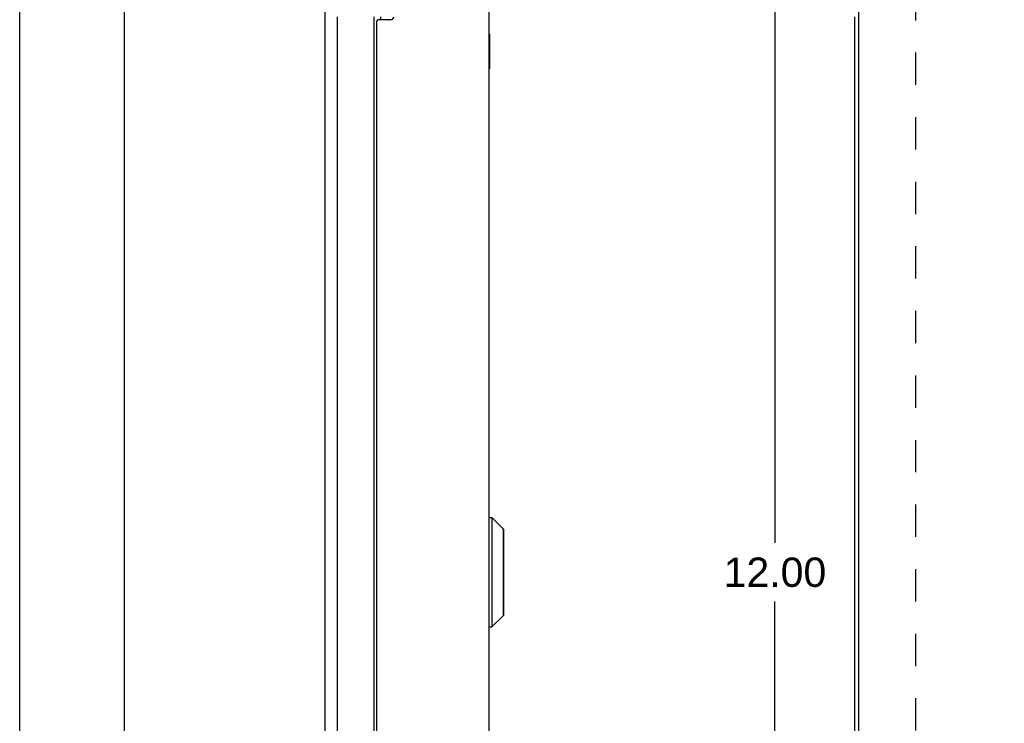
# Model space of a CAD drawing. Header units: inches. Extents: x 0 to 42.3, y 0 to 27.4.
# Tile 4 of 13: x 0 to 7.1, y 12.5 to 17.6. Entities that reach past the tile are written whole.
import ezdxf

# ---------------------------------------------------------------- set-up
doc = ezdxf.new("R2010")
doc.units = ezdxf.units.IN
doc.header["$LTSCALE"] = 2.325389
doc.header["$MEASUREMENT"] = 0
doc.linetypes.add('HIDDEN', pattern=[0.2, 0.1, -0.1])
doc.layers.get('0').update_dxf_attribs({"linetype": 'CONTINUOUS'})
for name, color, linetype in [('06___PRT_ALL_SURFS', 7, 'CONTINUOUS'), ('DEFAULT_2', 8, 'HIDDEN'), ('DIMENSIONS', 7, 'CONTINUOUS')]:
    doc.layers.add(name, color=color, linetype=linetype)
doc.styles.get("Standard").update_dxf_attribs({"font": 'arial.ttf'})
doc.dimstyles.new('DIMSTYLE_1', dxfattribs={"dimtxt": 0.186528, "dimasz": 0.248705, "dimexe": 0.09, "dimexo": 0.07, "dimgap": 0.0375, "dimtad": 0, "dimtih": 1, "dimtoh": 1, "dimzin": 4, "dimdsep": 46, "dimtxsty": 'Standard', "dimblk": '_FILLED', "dimblk1": '_FILLED', "dimblk2": '_FILLED', "dimcen": 0.09, "dimazin": 1, "dimtfac": 1, "dimtofl": 0, "dimtmove": 0, "dimatfit": 3, "dimldrblk": '_FILLED', "dimfxl": 1, "dimtolj": 1, "dimtzin": 4, "dimarcsym": 0})
doc.dimstyles.new('DIMSTYLE_3', dxfattribs={"dimtxt": 0.211399, "dimasz": 0.248705, "dimexe": 0.09, "dimexo": 0.07, "dimgap": 0.0425, "dimtad": 0, "dimtih": 1, "dimtoh": 1, "dimzin": 4, "dimdsep": 46, "dimtxsty": 'Standard', "dimblk": '_FILLED', "dimblk1": '_FILLED', "dimblk2": '_FILLED', "dimcen": 0.09, "dimazin": 1, "dimtfac": 1, "dimtofl": 0, "dimtmove": 0, "dimatfit": 3, "dimldrblk": '_FILLED', "dimfxl": 1, "dimtolj": 1, "dimtzin": 4, "dimarcsym": 0})

# ---------------------------------------------------------------- blocks, each defined once
blk = doc.blocks.new('_FILLED')
at = {"color": 0, "linetype": 'ByBlock'}
blk.add_solid([(0, 0), (-1, 0.2), (-1, -0.2)], dxfattribs=at)
blk = doc.blocks.new('*D6')
at = {"layer": 'DIMENSIONS', "color": 2, "linetype": 'Continuous'}
for p, q in [((5.9058, 19.6333), (5.2137, 19.6333)), ((5.4376, 19.6333), (5.4376, 13.8446)), ((5.4376, 7.6333), (5.4376, 13.4219)), ((5.9058, 7.6333), (5.2137, 7.6333))]:
    blk.add_line(p, q, dxfattribs=at)
at = {"layer": 'DIMENSIONS', "color": 2, "linetype": 'Continuous', "xscale": 0.2487046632, "yscale": 0.2487046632, "zscale": 0.2487046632}
for p, rotation in [((5.4376, 19.6333), 90), ((5.4376, 7.6333), 270)]:
    blk.add_blockref('_FILLED', p, dxfattribs=dict(at, rotation=rotation))
at = {"layer": 'DIMENSIONS', "color": 2, "linetype": 'Continuous', "insert": (5.4376, 13.7389), "char_height": 0.2114, "width": 0.738718, "attachment_point": 2, "line_spacing_factor": 0.9}
blk.add_mtext('12.00', dxfattribs=at)
blk = doc.blocks.new('*D16')
at = {"layer": 'DIMENSIONS', "color": 2, "linetype": 'Continuous'}
for p, q in [((6.0107, 11.5778), (6.6637, 11.5778)), ((8.0101, 11.5778), (7.3571, 11.5778))]:
    blk.add_line(p, q, dxfattribs=at)
at = {"layer": 'DIMENSIONS', "color": 2, "linetype": 'Continuous', "xscale": 0.2487046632, "yscale": 0.2487046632, "zscale": 0.2487046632, "rotation": 180}
blk.add_blockref('_FILLED', (6.0107, 11.5778), dxfattribs=at)
at = {"layer": 'DIMENSIONS', "color": 2, "linetype": 'Continuous', "xscale": 0.2487046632, "yscale": 0.2487046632, "zscale": 0.2487046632}
blk.add_blockref('_FILLED', (8.0101, 11.5778), dxfattribs=at)
at = {"layer": 'DIMENSIONS', "color": 2, "linetype": 'Continuous', "insert": (7.0104, 11.6711), "char_height": 0.18653, "width": 0.506886, "attachment_point": 2, "line_spacing_factor": 0.9}
blk.add_mtext('2.00', dxfattribs=at)

msp = doc.modelspace()

# ---------------------------------------------------------------- linework, layer by layer
at = {"color": 7, "linetype": 'Continuous'}
for p, q in [((0, 0), (0, 27.3575)), ((3.3811, 14.0273), (3.3999, 14.0273)), ((3.3811, 13.2392), (3.3811, 14.0273)), ((3.3999, 14.0273), (3.3999, 13.2392)), ((3.3999, 14.0273), (3.483, 13.9442)), ((3.483, 13.3223), (3.483, 13.9442)), ((3.4851, 13.3273), (3.4851, 13.9392)), ((3.3999, 13.2392), (3.483, 13.3223)), ((3.3811, 13.2392), (3.3999, 13.2392))]:
    msp.add_line(p, q, dxfattribs=at)
at = {"color": 3, "linetype": 'Continuous'}
for p, q in [((2.1969, 19.6123), (2.1969, 7.6543)), ((0.7528, 19.5133), (0.7528, 7.7533)), ((6.0402, 19.5383), (6.0402, 7.7283)), ((3.3781, 19.4833), (3.3781, 7.7833)), ((2.2888, 9.6333), (2.2888, 17.6333)), ((2.5517, 9.6333), (2.5517, 17.6333)), ((2.5681, 17.5933), (2.5681, 9.6733)), ((2.6731, 17.6133), (2.5881, 17.6133)), ((2.5977, 17.6333), (2.5977, 17.6133)), ((6.0107, 17.6333), (6.0107, 9.6333))]:
    msp.add_line(p, q, dxfattribs=at)
for centre, start, end in [((2.5881, 17.5933), 90, 180), ((2.6731, 17.6333), 270, 360)]:
    msp.add_arc(centre, 0.02, start, end, dxfattribs=at)
at = {"color": 7, "linetype": 'Continuous'}
for centre, radius, start, end in [((3.3811, 14.0242), 0.00305, 90, 180.00002), ((3.478, 13.9392), 0.0071, 359.99998, 44.99999), ((3.478, 13.3273), 0.0071, 315.00001, 0.00002), ((3.3811, 13.2423), 0.00305, 179.99998, 270)]:
    msp.add_arc(centre, radius, start, end, dxfattribs=at)
at = {"layer": '06___PRT_ALL_SURFS', "color": 7, "linetype": 'Continuous'}
for p, q in [((3.3831, 17.5083), (3.3781, 17.5083)), ((3.3831, 17.5083), (3.3831, 17.2583)), ((3.3831, 17.3833), (3.3781, 17.3833)), ((3.3831, 17.2583), (3.3781, 17.2583))]:
    msp.add_line(p, q, dxfattribs=at)
at = {"layer": 'DEFAULT_2', "color": 8, "linetype": 'HIDDEN'}
msp.add_line((6.4484, 19.2362), (6.4484, 8.0303), dxfattribs=at)

# ---------------------------------------------------------------- dimensions: what is measured, and where the dimension line sits
at = {"layer": 'DIMENSIONS', "color": 2, "linetype": 'Continuous'}
for base, p1, p2, angle, dimstyle, picture, middle in [((5.4376, 19.6333), (5.9758, 7.6333), (5.9758, 19.6333), 90, 'DIMSTYLE_3', '*D6', (5.4466, 13.6321)), ((6.0107, 11.5778), (8.0101, 9.6333), (6.0107, 19.6284), 180, 'DIMSTYLE_1', '*D16', (7.0081, 11.5767))]:
    dim = msp.add_linear_dim(base=base, p1=p1, p2=p2, angle=angle, dimstyle=dimstyle, dxfattribs=at)
    dim.commit()
    dim.dimension.update_dxf_attribs({"geometry": picture, "text_midpoint": middle, "dimtype": 160})

doc.saveas('drawing.dxf')
